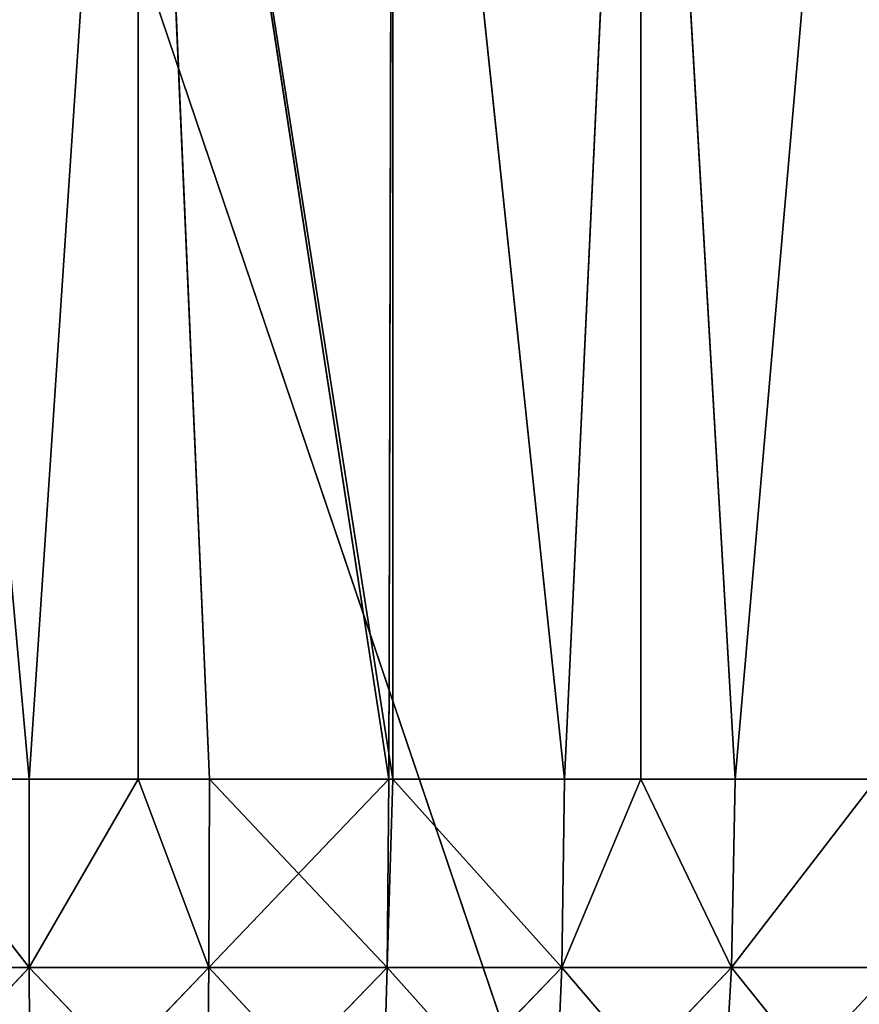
# Model space of a CAD drawing. Extents: x 23.4 to 34.4, y 0.2 to 38.3.
# Tile 92 of 256: x 28.8 to 30.6, y 10.3 to 12.4. Entities that reach past the tile are written whole.
import ezdxf

# ---------------------------------------------------------------- set-up
doc = ezdxf.new("R2010")
doc.units = 0
doc.header["$LTSCALE"] = 2.54
doc.layers.get('0').update_dxf_attribs({"color": 13, "linetype": 'CONTINUOUS'})

# ---------------------------------------------------------------- blocks, each defined once
blk = doc.blocks.new('SZCZOTKA_DO_WC_MOURO_-_WOL')
at = {"color": 0}
for p, q in [((33.237, 0.2835, 0.09), (25.037, 24.4835, 0.09)), ((33.237, 0.2835, 0.09), (25.037, 24.4835, 0.09)), ((28.8404, 10.7974, 0.8412), (28.5268, 14.2835, 0.8625)), ((28.8404, 10.7974, 0.8412), (28.5268, 14.2835, 0.8625)), ((28.5268, 14.2835, 8.3175), (28.8404, 10.7974, 8.3388)), ((28.5268, 14.2835, 8.3175), (28.8404, 10.7974, 8.3388)), ((28.8404, 10.7974, 0.8412), (29.0739, 14.2835, 0.8425)), ((28.8404, 10.7974, 0.8412), (29.0739, 14.2835, 0.8425)), ((28.8404, 10.7974, 8.3388), (29.0739, 14.2835, 8.3375)), ((28.8404, 10.7974, 8.3388), (29.0739, 14.2835, 8.3375)), ((29.0739, 10.7974, 0.8425), (29.0739, 14.2835, 0.8425)), ((29.0739, 14.2835, 0.8425), (29.2264, 10.7974, 0.8512)), ((29.0739, 10.7974, 0.8425), (29.0739, 14.2835, 0.8425)), ((29.6181, 10.7974, 0.9024), (29.0739, 14.2835, 0.8425)), ((29.6181, 10.7974, 0.9024), (29.0739, 14.2835, 0.8425)), ((29.6093, 10.7974, 0.9008), (29.0739, 14.2835, 0.8425)), ((29.6093, 10.7974, 0.9008), (29.0739, 14.2835, 0.8425)), ((29.0739, 14.2835, 0.8425), (29.2264, 10.7974, 0.8512)), ((29.0739, 14.2835, 8.3375), (29.6093, 10.7974, 8.2792)), ((29.0739, 14.2835, 8.3375), (29.6093, 10.7974, 8.2792)), ((29.0739, 14.2835, 8.3375), (29.2264, 10.7974, 8.3288)), ((29.0739, 10.7974, 8.3375), (29.0739, 14.2835, 8.3375)), ((29.0739, 10.7974, 8.3375), (29.0739, 14.2835, 8.3375)), ((29.0739, 14.2835, 8.3375), (29.2264, 10.7974, 8.3288)), ((29.6181, 14.2835, 8.2776), (29.6093, 10.7974, 8.2792)), ((29.6181, 14.2835, 8.2776), (29.6093, 10.7974, 8.2792)), ((29.985, 10.7974, 0.9894), (29.6181, 14.2835, 0.9024)), ((29.985, 10.7974, 0.9894), (29.6181, 14.2835, 0.9024)), ((29.6181, 10.7974, 0.9024), (29.6181, 14.2835, 0.9024)), ((29.6181, 10.7974, 0.9024), (29.6181, 14.2835, 0.9024)), ((29.6181, 14.2835, 8.2776), (29.985, 10.7974, 8.1906)), ((29.6181, 14.2835, 8.2776), (29.985, 10.7974, 8.1906)), ((29.6181, 14.2835, 8.2776), (29.6181, 10.7974, 8.2776)), ((29.6181, 14.2835, 8.2776), (29.6181, 10.7974, 8.2776)), ((30.1478, 14.2835, 1.0409), (29.985, 10.7974, 0.9894)), ((30.1478, 14.2835, 1.0409), (29.985, 10.7974, 0.9894)), ((30.1478, 14.2835, 8.1391), (29.985, 10.7974, 8.1906)), ((30.1478, 14.2835, 8.1391), (29.985, 10.7974, 8.1906)), ((30.3497, 10.7974, 1.1163), (30.1478, 14.2835, 1.0409)), ((30.3497, 10.7974, 1.1163), (30.1478, 14.2835, 1.0409)), ((30.1478, 10.7974, 1.0409), (30.1478, 14.2835, 1.0409)), ((30.1478, 10.7974, 1.0409), (30.1478, 14.2835, 1.0409)), ((30.1478, 14.2835, 8.1391), (30.3497, 10.7974, 8.0637)), ((30.1478, 14.2835, 8.1391), (30.3497, 10.7974, 8.0637)), ((30.1478, 14.2835, 8.1391), (30.1478, 10.7974, 8.1391)), ((30.1478, 14.2835, 8.1391), (30.1478, 10.7974, 8.1391)), ((30.6516, 14.2835, 1.255), (30.3497, 10.7974, 1.1163)), ((30.6516, 14.2835, 1.255), (30.3497, 10.7974, 1.1163)), ((30.6516, 14.2835, 7.925), (30.3497, 10.7974, 8.0637)), ((30.6516, 14.2835, 7.925), (30.3497, 10.7974, 8.0637)), ((28.5268, 10.7974, 0.8625), (28.8409, 10.395, 0.8614)), ((28.5268, 10.7974, 0.8625), (28.8404, 10.7974, 0.8412)), ((28.5268, 10.7974, 0.8625), (28.8409, 10.395, 0.8614)), ((28.8404, 10.7974, 8.3388), (28.5268, 10.7974, 8.3175)), ((28.5268, 10.7974, 8.3175), (28.8409, 10.395, 8.3186)), ((28.5268, 10.7974, 8.3175), (28.8409, 10.395, 8.3186)), ((28.5268, 10.7974, 0.8625), (28.8404, 10.7974, 0.8412)), ((28.8404, 10.7974, 8.3388), (28.5268, 10.7974, 8.3175)), ((28.8404, 10.7974, 0.8412), (28.8409, 10.395, 0.8614)), ((28.8404, 10.7974, 0.8412), (28.8409, 10.395, 0.8614)), ((28.8404, 10.7974, 0.8412), (29.0739, 10.7974, 0.8425)), ((29.0739, 10.7974, 8.3375), (28.8404, 10.7974, 8.3388)), ((28.8404, 10.7974, 8.3388), (28.8409, 10.395, 8.3186)), ((28.8404, 10.7974, 8.3388), (28.8409, 10.395, 8.3186)), ((28.8404, 10.7974, 0.8412), (29.0739, 10.7974, 0.8425)), ((29.0739, 10.7974, 8.3375), (28.8404, 10.7974, 8.3388)), ((29.0739, 10.7974, 0.8425), (28.8409, 10.395, 0.8614)), ((29.0739, 10.7974, 0.8425), (28.8409, 10.395, 0.8614)), ((29.0739, 10.7974, 8.3375), (28.8409, 10.395, 8.3186)), ((29.0739, 10.7974, 8.3375), (28.8409, 10.395, 8.3186)), ((29.0739, 10.7974, 0.8425), (29.2248, 10.395, 0.8713)), ((29.0739, 10.7974, 0.8425), (29.2264, 10.7974, 0.8512)), ((29.0739, 10.7974, 0.8425), (29.2248, 10.395, 0.8713)), ((29.2264, 10.7974, 8.3288), (29.0739, 10.7974, 8.3375)), ((29.0739, 10.7974, 8.3375), (29.2248, 10.395, 8.3087)), ((29.0739, 10.7974, 8.3375), (29.2248, 10.395, 8.3087)), ((29.0739, 10.7974, 0.8425), (29.2264, 10.7974, 0.8512)), ((29.2264, 10.7974, 8.3288), (29.0739, 10.7974, 8.3375)), ((29.2264, 10.7974, 0.8512), (29.2248, 10.395, 0.8713)), ((29.2264, 10.7974, 0.8512), (29.2248, 10.395, 0.8713)), ((29.6093, 10.7974, 0.9008), (29.2248, 10.395, 0.8713)), ((29.6093, 10.7974, 0.9008), (29.2248, 10.395, 0.8713)), ((29.2264, 10.7974, 8.3288), (29.2248, 10.395, 8.3087)), ((29.2264, 10.7974, 8.3288), (29.2248, 10.395, 8.3087)), ((29.2264, 10.7974, 0.8512), (29.6093, 10.7974, 0.9008)), ((29.6093, 10.7974, 8.2792), (29.2264, 10.7974, 8.3288)), ((29.2264, 10.7974, 8.3288), (29.6056, 10.395, 8.2594)), ((29.2264, 10.7974, 8.3288), (29.6056, 10.395, 8.2594)), ((29.2264, 10.7974, 0.8512), (29.6093, 10.7974, 0.9008)), ((29.6093, 10.7974, 8.2792), (29.2264, 10.7974, 8.3288)), ((29.6093, 10.7974, 0.9008), (29.6056, 10.395, 0.9206)), ((29.6093, 10.7974, 0.9008), (29.6056, 10.395, 0.9206)), ((29.6181, 10.7974, 0.9024), (29.6056, 10.395, 0.9206)), ((29.6181, 10.7974, 0.9024), (29.6056, 10.395, 0.9206)), ((29.6181, 10.7974, 8.2776), (29.6056, 10.395, 8.2594)), ((29.6093, 10.7974, 8.2792), (29.6056, 10.395, 8.2594)), ((29.6181, 10.7974, 8.2776), (29.6056, 10.395, 8.2594)), ((29.6093, 10.7974, 8.2792), (29.6056, 10.395, 8.2594)), ((29.6093, 10.7974, 0.9008), (29.6181, 10.7974, 0.9024)), ((29.6181, 10.7974, 8.2776), (29.6093, 10.7974, 8.2792)), ((29.6093, 10.7974, 0.9008), (29.6181, 10.7974, 0.9024)), ((29.6181, 10.7974, 8.2776), (29.6093, 10.7974, 8.2792)), ((29.6181, 10.7974, 0.9024), (29.9794, 10.395, 1.0088)), ((29.6181, 10.7974, 0.9024), (29.985, 10.7974, 0.9894)), ((29.6181, 10.7974, 0.9024), (29.9794, 10.395, 1.0088)), ((29.985, 10.7974, 8.1906), (29.6181, 10.7974, 8.2776)), ((29.6181, 10.7974, 8.2776), (29.9794, 10.395, 8.1712)), ((29.6181, 10.7974, 8.2776), (29.9794, 10.395, 8.1712)), ((29.6181, 10.7974, 0.9024), (29.985, 10.7974, 0.9894)), ((29.985, 10.7974, 8.1906), (29.6181, 10.7974, 8.2776)), ((29.985, 10.7974, 0.9894), (29.9794, 10.395, 1.0088)), ((29.985, 10.7974, 0.9894), (29.9794, 10.395, 1.0088)), ((30.1478, 10.7974, 1.0409), (29.9794, 10.395, 1.0088)), ((30.1478, 10.7974, 1.0409), (29.9794, 10.395, 1.0088)), ((30.1478, 10.7974, 8.1391), (29.9794, 10.395, 8.1712)), ((29.985, 10.7974, 8.1906), (29.9794, 10.395, 8.1712)), ((30.1478, 10.7974, 8.1391), (29.9794, 10.395, 8.1712)), ((29.985, 10.7974, 8.1906), (29.9794, 10.395, 8.1712)), ((29.985, 10.7974, 0.9894), (30.1478, 10.7974, 1.0409)), ((30.1478, 10.7974, 8.1391), (29.985, 10.7974, 8.1906)), ((29.985, 10.7974, 0.9894), (30.1478, 10.7974, 1.0409)), ((30.1478, 10.7974, 8.1391), (29.985, 10.7974, 8.1906)), ((30.1478, 10.7974, 1.0409), (30.3421, 10.395, 1.135)), ((30.1478, 10.7974, 1.0409), (30.3497, 10.7974, 1.1163)), ((30.1478, 10.7974, 1.0409), (30.3421, 10.395, 1.135)), ((30.3497, 10.7974, 8.0637), (30.1478, 10.7974, 8.1391)), ((30.1478, 10.7974, 8.1391), (30.3421, 10.395, 8.045)), ((30.1478, 10.7974, 8.1391), (30.3421, 10.395, 8.045)), ((30.1478, 10.7974, 1.0409), (30.3497, 10.7974, 1.1163)), ((30.3497, 10.7974, 8.0637), (30.1478, 10.7974, 8.1391)), ((30.3497, 10.7974, 1.1163), (30.3421, 10.395, 1.135)), ((30.3497, 10.7974, 1.1163), (30.3421, 10.395, 1.135)), ((30.6516, 10.7974, 1.255), (30.3421, 10.395, 1.135)), ((30.6516, 10.7974, 1.255), (30.3421, 10.395, 1.135)), ((30.6516, 10.7974, 7.925), (30.3421, 10.395, 8.045)), ((30.3497, 10.7974, 8.0637), (30.3421, 10.395, 8.045)), ((30.6516, 10.7974, 7.925), (30.3421, 10.395, 8.045)), ((30.3497, 10.7974, 8.0637), (30.3421, 10.395, 8.045)), ((30.3497, 10.7974, 1.1163), (30.6516, 10.7974, 1.255)), ((30.6516, 10.7974, 7.925), (30.3497, 10.7974, 8.0637)), ((30.3497, 10.7974, 1.1163), (30.6516, 10.7974, 1.255)), ((30.6516, 10.7974, 7.925), (30.3497, 10.7974, 8.0637)), ((28.8409, 10.395, 0.8614), (28.4581, 10.395, 0.891)), ((28.4581, 10.395, 8.289), (28.8409, 10.395, 8.3186)), ((28.4581, 10.395, 8.289), (28.8409, 10.395, 8.3186)), ((28.8409, 10.395, 0.8614), (28.4581, 10.395, 0.891)), ((28.4658, 9.9966, 0.9509), (28.8409, 10.395, 0.8614)), ((28.4658, 9.9966, 0.9509), (28.8409, 10.395, 0.8614)), ((29.2248, 10.395, 0.8713), (28.8409, 10.395, 0.8614)), ((28.8409, 10.395, 8.3186), (29.2248, 10.395, 8.3087)), ((28.8425, 9.9966, 8.2583), (28.8409, 10.395, 8.3186)), ((28.8425, 9.9966, 8.2583), (28.8409, 10.395, 8.3186)), ((29.2202, 9.9966, 8.2486), (28.8409, 10.395, 8.3186)), ((29.2202, 9.9966, 8.2486), (28.8409, 10.395, 8.3186)), ((28.8409, 10.395, 8.3186), (29.2248, 10.395, 8.3087)), ((28.8425, 9.9966, 0.9217), (28.8409, 10.395, 0.8614)), ((29.2248, 10.395, 0.8713), (28.8409, 10.395, 0.8614)), ((28.8425, 9.9966, 0.9217), (28.8409, 10.395, 0.8614)), ((28.8425, 9.9966, 0.9217), (29.2248, 10.395, 0.8713)), ((28.8425, 9.9966, 0.9217), (29.2248, 10.395, 0.8713)), ((29.2202, 9.9966, 8.2486), (29.2248, 10.395, 8.3087)), ((29.2202, 9.9966, 8.2486), (29.2248, 10.395, 8.3087)), ((29.2202, 9.9966, 0.9314), (29.6056, 10.395, 0.9206)), ((29.2202, 9.9966, 0.9314), (29.6056, 10.395, 0.9206)), ((29.2202, 9.9966, 0.9314), (29.2248, 10.395, 0.8713)), ((29.2202, 9.9966, 0.9314), (29.2248, 10.395, 0.8713)), ((29.6056, 10.395, 0.9206), (29.2248, 10.395, 0.8713)), ((29.2248, 10.395, 8.3087), (29.6056, 10.395, 8.2594)), ((29.5948, 9.9966, 8.2), (29.2248, 10.395, 8.3087)), ((29.5948, 9.9966, 8.2), (29.2248, 10.395, 8.3087)), ((29.2248, 10.395, 8.3087), (29.6056, 10.395, 8.2594)), ((29.6056, 10.395, 0.9206), (29.2248, 10.395, 0.8713)), ((29.5948, 9.9966, 8.2), (29.6056, 10.395, 8.2594)), ((29.5948, 9.9966, 8.2), (29.6056, 10.395, 8.2594)), ((29.5948, 9.9966, 0.98), (29.9794, 10.395, 1.0088)), ((29.5948, 9.9966, 0.98), (29.9794, 10.395, 1.0088)), ((29.5948, 9.9966, 0.98), (29.6056, 10.395, 0.9206)), ((29.5948, 9.9966, 0.98), (29.6056, 10.395, 0.9206)), ((29.9794, 10.395, 1.0088), (29.6056, 10.395, 0.9206)), ((29.6056, 10.395, 8.2594), (29.9794, 10.395, 8.1712)), ((29.9625, 9.9966, 8.1133), (29.6056, 10.395, 8.2594)), ((29.9625, 9.9966, 8.1133), (29.6056, 10.395, 8.2594)), ((29.6056, 10.395, 8.2594), (29.9794, 10.395, 8.1712)), ((29.9794, 10.395, 1.0088), (29.6056, 10.395, 0.9206)), ((29.9625, 9.9966, 8.1133), (29.9794, 10.395, 8.1712)), ((29.9625, 9.9966, 8.1133), (29.9794, 10.395, 8.1712)), ((29.9625, 9.9966, 1.0667), (30.3421, 10.395, 1.135)), ((29.9625, 9.9966, 1.0667), (30.3421, 10.395, 1.135)), ((29.9625, 9.9966, 1.0667), (29.9794, 10.395, 1.0088)), ((29.9625, 9.9966, 1.0667), (29.9794, 10.395, 1.0088)), ((30.3421, 10.395, 1.135), (29.9794, 10.395, 1.0088)), ((29.9794, 10.395, 8.1712), (30.3421, 10.395, 8.045)), ((30.3194, 9.9966, 7.9891), (29.9794, 10.395, 8.1712)), ((30.3194, 9.9966, 7.9891), (29.9794, 10.395, 8.1712)), ((29.9794, 10.395, 8.1712), (30.3421, 10.395, 8.045)), ((30.3421, 10.395, 1.135), (29.9794, 10.395, 1.0088)), ((30.3194, 9.9966, 7.9891), (30.3421, 10.395, 8.045)), ((30.3194, 9.9966, 7.9891), (30.3421, 10.395, 8.045)), ((30.3194, 9.9966, 1.1909), (30.3421, 10.395, 1.135)), ((30.3194, 9.9966, 1.1909), (30.3421, 10.395, 1.135)), ((30.6899, 10.395, 1.2978), (30.3421, 10.395, 1.135)), ((30.3421, 10.395, 8.045), (30.6899, 10.395, 7.8822)), ((30.6615, 9.9966, 7.829), (30.3421, 10.395, 8.045)), ((30.6615, 9.9966, 7.829), (30.3421, 10.395, 8.045)), ((30.3421, 10.395, 8.045), (30.6899, 10.395, 7.8822)), ((30.6899, 10.395, 1.2978), (30.3421, 10.395, 1.135))]:
    blk.add_line(p, q, dxfattribs=at)
mesh = blk.add_polyface(dxfattribs=at)
corners = [(34.437, 37.7835, 8.99), (23.437, 0.7835, 8.99), (23.437, 37.7835, 8.99)]
mesh.append_faces([[corners[k] for k in face] for face in [(0, 1, 2)]], dxfattribs={"color": 0})
mesh = blk.add_polyface(dxfattribs=at)
corners = [(34.437, 37.7835, 8.99), (33.937, 0.2835, 8.99), (23.437, 0.7835, 8.99)]
mesh.append_faces([[corners[k] for k in face] for face in [(0, 1, 2)]], dxfattribs={"color": 0})
mesh = blk.add_polyface(dxfattribs=at)
corners = [(34.437, 37.7835, 9.19), (23.437, 37.7835, 9.19), (34.437, 0.7835, 9.19)]
mesh.append_faces([[corners[k] for k in face] for face in [(0, 1, 2)]], dxfattribs={"color": 0})
mesh = blk.add_polyface(dxfattribs=at)
corners = [(34.437, 0.7835, 9.19), (23.437, 37.7835, 9.19), (23.437, 0.7835, 9.19)]
mesh.append_faces([[corners[k] for k in face] for face in [(0, 1, 2)]], dxfattribs={"color": 0})
mesh = blk.add_polyface(dxfattribs=at)
corners = [(33.237, 0.2835, 0.09), (24.637, 0.2835, 0.09), (25.037, 24.4835, 0.09)]
mesh.append_faces([[corners[k] for k in face] for face in [(0, 1, 2)]], dxfattribs={"color": 0})
mesh = blk.add_polyface(dxfattribs=at)
corners = [(33.237, 0.2835, 0.19), (32.837, 24.4835, 0.19), (24.637, 0.2835, 0.19)]
mesh.append_faces([[corners[k] for k in face] for face in [(0, 1, 2)]], dxfattribs={"color": 0})
mesh = blk.add_polyface(dxfattribs=at)
corners = [(32.837, 24.4835, 0.19), (25.037, 24.4835, 0.19), (24.637, 0.2835, 0.19)]
mesh.append_faces([[corners[k] for k in face] for face in [(0, 1, 2)]], dxfattribs={"color": 0})
mesh = blk.add_polyface(dxfattribs=at)
corners = [(33.237, 0.2835, 0.09), (25.037, 24.4835, 0.09), (32.837, 24.4835, 0.09)]
mesh.append_faces([[corners[k] for k in face] for face in [(0, 1, 2)]], dxfattribs={"color": 0})
mesh = blk.add_polyface(dxfattribs=at)
corners = [(29.0739, 14.2835, 0.8425), (28.8404, 10.7974, 0.8412), (28.5268, 14.2835, 0.8625)]
mesh.append_faces([[corners[k] for k in face] for face in [(0, 1, 2)]], dxfattribs={"color": 0})
mesh = blk.add_polyface(dxfattribs=at)
corners = [(28.8404, 10.7974, 0.8412), (28.5268, 10.7974, 0.8625), (28.5268, 14.2835, 0.8625)]
mesh.append_faces([[corners[k] for k in face] for face in [(0, 1, 2)]], dxfattribs={"color": 0})
mesh = blk.add_polyface(dxfattribs=at)
corners = [(29.0739, 14.2835, 8.3375), (28.5268, 14.2835, 8.3175), (28.8404, 10.7974, 8.3388)]
mesh.append_faces([[corners[k] for k in face] for face in [(0, 1, 2)]], dxfattribs={"color": 0})
mesh = blk.add_polyface(dxfattribs=at)
corners = [(28.8404, 10.7974, 8.3388), (28.5268, 14.2835, 8.3175), (28.5268, 10.7974, 8.3175)]
mesh.append_faces([[corners[k] for k in face] for face in [(0, 1, 2)]], dxfattribs={"color": 0})
mesh = blk.add_polyface(dxfattribs=at)
corners = [(29.0739, 10.7974, 0.8425), (28.8404, 10.7974, 0.8412), (29.0739, 14.2835, 0.8425)]
mesh.append_faces([[corners[k] for k in face] for face in [(0, 1, 2)]], dxfattribs={"color": 0})
mesh = blk.add_polyface(dxfattribs=at)
corners = [(29.0739, 14.2835, 8.3375), (28.8404, 10.7974, 8.3388), (29.0739, 10.7974, 8.3375)]
mesh.append_faces([[corners[k] for k in face] for face in [(0, 1, 2)]], dxfattribs={"color": 0})
mesh = blk.add_polyface(dxfattribs=at)
corners = [(29.2264, 10.7974, 0.8512), (29.0739, 10.7974, 0.8425), (29.0739, 14.2835, 0.8425)]
mesh.append_faces([[corners[k] for k in face] for face in [(0, 1, 2)]], dxfattribs={"color": 0})
mesh = blk.add_polyface(dxfattribs=at)
corners = [(29.6181, 10.7974, 0.9024), (29.0739, 14.2835, 0.8425), (29.6181, 14.2835, 0.9024)]
mesh.append_faces([[corners[k] for k in face] for face in [(0, 1, 2)]], dxfattribs={"color": 0})
mesh = blk.add_polyface(dxfattribs=at)
corners = [(29.6181, 10.7974, 0.9024), (29.6093, 10.7974, 0.9008), (29.0739, 14.2835, 0.8425)]
mesh.append_faces([[corners[k] for k in face] for face in [(0, 1, 2)]], dxfattribs={"color": 0})
mesh = blk.add_polyface(dxfattribs=at)
corners = [(29.6093, 10.7974, 0.9008), (29.2264, 10.7974, 0.8512), (29.0739, 14.2835, 0.8425)]
mesh.append_faces([[corners[k] for k in face] for face in [(0, 1, 2)]], dxfattribs={"color": 0})
mesh = blk.add_polyface(dxfattribs=at)
corners = [(29.6181, 14.2835, 8.2776), (29.0739, 14.2835, 8.3375), (29.6093, 10.7974, 8.2792)]
mesh.append_faces([[corners[k] for k in face] for face in [(0, 1, 2)]], dxfattribs={"color": 0})
mesh = blk.add_polyface(dxfattribs=at)
corners = [(29.6093, 10.7974, 8.2792), (29.0739, 14.2835, 8.3375), (29.2264, 10.7974, 8.3288)]
mesh.append_faces([[corners[k] for k in face] for face in [(0, 1, 2)]], dxfattribs={"color": 0})
mesh = blk.add_polyface(dxfattribs=at)
corners = [(29.2264, 10.7974, 8.3288), (29.0739, 14.2835, 8.3375), (29.0739, 10.7974, 8.3375)]
mesh.append_faces([[corners[k] for k in face] for face in [(0, 1, 2)]], dxfattribs={"color": 0})
mesh = blk.add_polyface(dxfattribs=at)
corners = [(29.6181, 14.2835, 8.2776), (29.6093, 10.7974, 8.2792), (29.6181, 10.7974, 8.2776)]
mesh.append_faces([[corners[k] for k in face] for face in [(0, 1, 2)]], dxfattribs={"color": 0})
mesh = blk.add_polyface(dxfattribs=at)
corners = [(30.1478, 14.2835, 1.0409), (29.985, 10.7974, 0.9894), (29.6181, 14.2835, 0.9024)]
mesh.append_faces([[corners[k] for k in face] for face in [(0, 1, 2)]], dxfattribs={"color": 0})
mesh = blk.add_polyface(dxfattribs=at)
corners = [(29.985, 10.7974, 0.9894), (29.6181, 10.7974, 0.9024), (29.6181, 14.2835, 0.9024)]
mesh.append_faces([[corners[k] for k in face] for face in [(0, 1, 2)]], dxfattribs={"color": 0})
mesh = blk.add_polyface(dxfattribs=at)
corners = [(30.1478, 14.2835, 8.1391), (29.6181, 14.2835, 8.2776), (29.985, 10.7974, 8.1906)]
mesh.append_faces([[corners[k] for k in face] for face in [(0, 1, 2)]], dxfattribs={"color": 0})
mesh = blk.add_polyface(dxfattribs=at)
corners = [(29.985, 10.7974, 8.1906), (29.6181, 14.2835, 8.2776), (29.6181, 10.7974, 8.2776)]
mesh.append_faces([[corners[k] for k in face] for face in [(0, 1, 2)]], dxfattribs={"color": 0})
mesh = blk.add_polyface(dxfattribs=at)
corners = [(30.1478, 10.7974, 1.0409), (29.985, 10.7974, 0.9894), (30.1478, 14.2835, 1.0409)]
mesh.append_faces([[corners[k] for k in face] for face in [(0, 1, 2)]], dxfattribs={"color": 0})
mesh = blk.add_polyface(dxfattribs=at)
corners = [(30.1478, 14.2835, 8.1391), (29.985, 10.7974, 8.1906), (30.1478, 10.7974, 8.1391)]
mesh.append_faces([[corners[k] for k in face] for face in [(0, 1, 2)]], dxfattribs={"color": 0})
mesh = blk.add_polyface(dxfattribs=at)
corners = [(30.6516, 14.2835, 1.255), (30.3497, 10.7974, 1.1163), (30.1478, 14.2835, 1.0409)]
mesh.append_faces([[corners[k] for k in face] for face in [(0, 1, 2)]], dxfattribs={"color": 0})
mesh = blk.add_polyface(dxfattribs=at)
corners = [(30.3497, 10.7974, 1.1163), (30.1478, 10.7974, 1.0409), (30.1478, 14.2835, 1.0409)]
mesh.append_faces([[corners[k] for k in face] for face in [(0, 1, 2)]], dxfattribs={"color": 0})
mesh = blk.add_polyface(dxfattribs=at)
corners = [(30.6516, 14.2835, 7.925), (30.1478, 14.2835, 8.1391), (30.3497, 10.7974, 8.0637)]
mesh.append_faces([[corners[k] for k in face] for face in [(0, 1, 2)]], dxfattribs={"color": 0})
mesh = blk.add_polyface(dxfattribs=at)
corners = [(30.3497, 10.7974, 8.0637), (30.1478, 14.2835, 8.1391), (30.1478, 10.7974, 8.1391)]
mesh.append_faces([[corners[k] for k in face] for face in [(0, 1, 2)]], dxfattribs={"color": 0})
mesh = blk.add_polyface(dxfattribs=at)
corners = [(30.6516, 10.7974, 1.255), (30.3497, 10.7974, 1.1163), (30.6516, 14.2835, 1.255)]
mesh.append_faces([[corners[k] for k in face] for face in [(0, 1, 2)]], dxfattribs={"color": 0})
mesh = blk.add_polyface(dxfattribs=at)
corners = [(30.6516, 14.2835, 7.925), (30.3497, 10.7974, 8.0637), (30.6516, 10.7974, 7.925)]
mesh.append_faces([[corners[k] for k in face] for face in [(0, 1, 2)]], dxfattribs={"color": 0})
mesh = blk.add_polyface(dxfattribs=at)
corners = [(28.8409, 10.395, 0.8614), (28.4581, 10.395, 0.891), (28.5268, 10.7974, 0.8625)]
mesh.append_faces([[corners[k] for k in face] for face in [(0, 1, 2)]], dxfattribs={"color": 0})
mesh = blk.add_polyface(dxfattribs=at)
corners = [(28.8409, 10.395, 8.3186), (28.5268, 10.7974, 8.3175), (28.4581, 10.395, 8.289)]
mesh.append_faces([[corners[k] for k in face] for face in [(0, 1, 2)]], dxfattribs={"color": 0})
mesh = blk.add_polyface(dxfattribs=at)
corners = [(28.8409, 10.395, 0.8614), (28.5268, 10.7974, 0.8625), (28.8404, 10.7974, 0.8412)]
mesh.append_faces([[corners[k] for k in face] for face in [(0, 1, 2)]], dxfattribs={"color": 0})
mesh = blk.add_polyface(dxfattribs=at)
corners = [(28.8409, 10.395, 8.3186), (28.8404, 10.7974, 8.3388), (28.5268, 10.7974, 8.3175)]
mesh.append_faces([[corners[k] for k in face] for face in [(0, 1, 2)]], dxfattribs={"color": 0})
mesh = blk.add_polyface(dxfattribs=at)
corners = [(29.0739, 10.7974, 0.8425), (28.8409, 10.395, 0.8614), (28.8404, 10.7974, 0.8412)]
mesh.append_faces([[corners[k] for k in face] for face in [(0, 1, 2)]], dxfattribs={"color": 0})
mesh = blk.add_polyface(dxfattribs=at)
corners = [(29.0739, 10.7974, 8.3375), (28.8404, 10.7974, 8.3388), (28.8409, 10.395, 8.3186)]
mesh.append_faces([[corners[k] for k in face] for face in [(0, 1, 2)]], dxfattribs={"color": 0})
mesh = blk.add_polyface(dxfattribs=at)
corners = [(29.2248, 10.395, 0.8713), (28.8409, 10.395, 0.8614), (29.0739, 10.7974, 0.8425)]
mesh.append_faces([[corners[k] for k in face] for face in [(0, 1, 2)]], dxfattribs={"color": 0})
mesh = blk.add_polyface(dxfattribs=at)
corners = [(29.2248, 10.395, 8.3087), (29.0739, 10.7974, 8.3375), (28.8409, 10.395, 8.3186)]
mesh.append_faces([[corners[k] for k in face] for face in [(0, 1, 2)]], dxfattribs={"color": 0})
mesh = blk.add_polyface(dxfattribs=at)
corners = [(29.2264, 10.7974, 0.8512), (29.2248, 10.395, 0.8713), (29.0739, 10.7974, 0.8425)]
mesh.append_faces([[corners[k] for k in face] for face in [(0, 1, 2)]], dxfattribs={"color": 0})
mesh = blk.add_polyface(dxfattribs=at)
corners = [(29.2264, 10.7974, 8.3288), (29.0739, 10.7974, 8.3375), (29.2248, 10.395, 8.3087)]
mesh.append_faces([[corners[k] for k in face] for face in [(0, 1, 2)]], dxfattribs={"color": 0})
mesh = blk.add_polyface(dxfattribs=at)
corners = [(29.6093, 10.7974, 0.9008), (29.2248, 10.395, 0.8713), (29.2264, 10.7974, 0.8512)]
mesh.append_faces([[corners[k] for k in face] for face in [(0, 1, 2)]], dxfattribs={"color": 0})
mesh = blk.add_polyface(dxfattribs=at)
corners = [(29.6093, 10.7974, 0.9008), (29.6056, 10.395, 0.9206), (29.2248, 10.395, 0.8713)]
mesh.append_faces([[corners[k] for k in face] for face in [(0, 1, 2)]], dxfattribs={"color": 0})
mesh = blk.add_polyface(dxfattribs=at)
corners = [(29.6056, 10.395, 8.2594), (29.2264, 10.7974, 8.3288), (29.2248, 10.395, 8.3087)]
mesh.append_faces([[corners[k] for k in face] for face in [(0, 1, 2)]], dxfattribs={"color": 0})
mesh = blk.add_polyface(dxfattribs=at)
corners = [(29.6093, 10.7974, 8.2792), (29.2264, 10.7974, 8.3288), (29.6056, 10.395, 8.2594)]
mesh.append_faces([[corners[k] for k in face] for face in [(0, 1, 2)]], dxfattribs={"color": 0})
mesh = blk.add_polyface(dxfattribs=at)
corners = [(29.6181, 10.7974, 0.9024), (29.6056, 10.395, 0.9206), (29.6093, 10.7974, 0.9008)]
mesh.append_faces([[corners[k] for k in face] for face in [(0, 1, 2)]], dxfattribs={"color": 0})
mesh = blk.add_polyface(dxfattribs=at)
corners = [(29.9794, 10.395, 1.0088), (29.6056, 10.395, 0.9206), (29.6181, 10.7974, 0.9024)]
mesh.append_faces([[corners[k] for k in face] for face in [(0, 1, 2)]], dxfattribs={"color": 0})
mesh = blk.add_polyface(dxfattribs=at)
corners = [(29.9794, 10.395, 8.1712), (29.6181, 10.7974, 8.2776), (29.6056, 10.395, 8.2594)]
mesh.append_faces([[corners[k] for k in face] for face in [(0, 1, 2)]], dxfattribs={"color": 0})
mesh = blk.add_polyface(dxfattribs=at)
corners = [(29.6181, 10.7974, 8.2776), (29.6093, 10.7974, 8.2792), (29.6056, 10.395, 8.2594)]
mesh.append_faces([[corners[k] for k in face] for face in [(0, 1, 2)]], dxfattribs={"color": 0})
mesh = blk.add_polyface(dxfattribs=at)
corners = [(29.985, 10.7974, 0.9894), (29.9794, 10.395, 1.0088), (29.6181, 10.7974, 0.9024)]
mesh.append_faces([[corners[k] for k in face] for face in [(0, 1, 2)]], dxfattribs={"color": 0})
mesh = blk.add_polyface(dxfattribs=at)
corners = [(29.985, 10.7974, 8.1906), (29.6181, 10.7974, 8.2776), (29.9794, 10.395, 8.1712)]
mesh.append_faces([[corners[k] for k in face] for face in [(0, 1, 2)]], dxfattribs={"color": 0})
mesh = blk.add_polyface(dxfattribs=at)
corners = [(30.1478, 10.7974, 1.0409), (29.9794, 10.395, 1.0088), (29.985, 10.7974, 0.9894)]
mesh.append_faces([[corners[k] for k in face] for face in [(0, 1, 2)]], dxfattribs={"color": 0})
mesh = blk.add_polyface(dxfattribs=at)
corners = [(30.3421, 10.395, 1.135), (29.9794, 10.395, 1.0088), (30.1478, 10.7974, 1.0409)]
mesh.append_faces([[corners[k] for k in face] for face in [(0, 1, 2)]], dxfattribs={"color": 0})
mesh = blk.add_polyface(dxfattribs=at)
corners = [(30.3421, 10.395, 8.045), (30.1478, 10.7974, 8.1391), (29.9794, 10.395, 8.1712)]
mesh.append_faces([[corners[k] for k in face] for face in [(0, 1, 2)]], dxfattribs={"color": 0})
mesh = blk.add_polyface(dxfattribs=at)
corners = [(30.1478, 10.7974, 8.1391), (29.985, 10.7974, 8.1906), (29.9794, 10.395, 8.1712)]
mesh.append_faces([[corners[k] for k in face] for face in [(0, 1, 2)]], dxfattribs={"color": 0})
mesh = blk.add_polyface(dxfattribs=at)
corners = [(30.3497, 10.7974, 1.1163), (30.3421, 10.395, 1.135), (30.1478, 10.7974, 1.0409)]
mesh.append_faces([[corners[k] for k in face] for face in [(0, 1, 2)]], dxfattribs={"color": 0})
mesh = blk.add_polyface(dxfattribs=at)
corners = [(30.3497, 10.7974, 8.0637), (30.1478, 10.7974, 8.1391), (30.3421, 10.395, 8.045)]
mesh.append_faces([[corners[k] for k in face] for face in [(0, 1, 2)]], dxfattribs={"color": 0})
mesh = blk.add_polyface(dxfattribs=at)
corners = [(30.6516, 10.7974, 1.255), (30.3421, 10.395, 1.135), (30.3497, 10.7974, 1.1163)]
mesh.append_faces([[corners[k] for k in face] for face in [(0, 1, 2)]], dxfattribs={"color": 0})
mesh = blk.add_polyface(dxfattribs=at)
corners = [(30.6899, 10.395, 1.2978), (30.3421, 10.395, 1.135), (30.6516, 10.7974, 1.255)]
mesh.append_faces([[corners[k] for k in face] for face in [(0, 1, 2)]], dxfattribs={"color": 0})
mesh = blk.add_polyface(dxfattribs=at)
corners = [(30.6899, 10.395, 7.8822), (30.6516, 10.7974, 7.925), (30.3421, 10.395, 8.045)]
mesh.append_faces([[corners[k] for k in face] for face in [(0, 1, 2)]], dxfattribs={"color": 0})
mesh = blk.add_polyface(dxfattribs=at)
corners = [(30.6516, 10.7974, 7.925), (30.3497, 10.7974, 8.0637), (30.3421, 10.395, 8.045)]
mesh.append_faces([[corners[k] for k in face] for face in [(0, 1, 2)]], dxfattribs={"color": 0})
mesh = blk.add_polyface(dxfattribs=at)
corners = [(28.8425, 9.9966, 8.2583), (28.4581, 10.395, 8.289), (28.4658, 9.9966, 8.2291)]
mesh.append_faces([[corners[k] for k in face] for face in [(0, 1, 2)]], dxfattribs={"color": 0})
mesh = blk.add_polyface(dxfattribs=at)
corners = [(28.8425, 9.9966, 8.2583), (28.8409, 10.395, 8.3186), (28.4581, 10.395, 8.289)]
mesh.append_faces([[corners[k] for k in face] for face in [(0, 1, 2)]], dxfattribs={"color": 0})
mesh = blk.add_polyface(dxfattribs=at)
corners = [(28.8409, 10.395, 0.8614), (28.4658, 9.9966, 0.9509), (28.4581, 10.395, 0.891)]
mesh.append_faces([[corners[k] for k in face] for face in [(0, 1, 2)]], dxfattribs={"color": 0})
mesh = blk.add_polyface(dxfattribs=at)
corners = [(28.8425, 9.9966, 0.9217), (28.4658, 9.9966, 0.9509), (28.8409, 10.395, 0.8614)]
mesh.append_faces([[corners[k] for k in face] for face in [(0, 1, 2)]], dxfattribs={"color": 0})
mesh = blk.add_polyface(dxfattribs=at)
corners = [(29.2202, 9.9966, 8.2486), (28.8409, 10.395, 8.3186), (28.8425, 9.9966, 8.2583)]
mesh.append_faces([[corners[k] for k in face] for face in [(0, 1, 2)]], dxfattribs={"color": 0})
mesh = blk.add_polyface(dxfattribs=at)
corners = [(29.2248, 10.395, 8.3087), (28.8409, 10.395, 8.3186), (29.2202, 9.9966, 8.2486)]
mesh.append_faces([[corners[k] for k in face] for face in [(0, 1, 2)]], dxfattribs={"color": 0})
mesh = blk.add_polyface(dxfattribs=at)
corners = [(29.2248, 10.395, 0.8713), (28.8425, 9.9966, 0.9217), (28.8409, 10.395, 0.8614)]
mesh.append_faces([[corners[k] for k in face] for face in [(0, 1, 2)]], dxfattribs={"color": 0})
mesh = blk.add_polyface(dxfattribs=at)
corners = [(29.2248, 10.395, 0.8713), (29.2202, 9.9966, 0.9314), (28.8425, 9.9966, 0.9217)]
mesh.append_faces([[corners[k] for k in face] for face in [(0, 1, 2)]], dxfattribs={"color": 0})
mesh = blk.add_polyface(dxfattribs=at)
corners = [(29.5948, 9.9966, 8.2), (29.2248, 10.395, 8.3087), (29.2202, 9.9966, 8.2486)]
mesh.append_faces([[corners[k] for k in face] for face in [(0, 1, 2)]], dxfattribs={"color": 0})
mesh = blk.add_polyface(dxfattribs=at)
corners = [(29.6056, 10.395, 0.9206), (29.5948, 9.9966, 0.98), (29.2202, 9.9966, 0.9314)]
mesh.append_faces([[corners[k] for k in face] for face in [(0, 1, 2)]], dxfattribs={"color": 0})
mesh = blk.add_polyface(dxfattribs=at)
corners = [(29.6056, 10.395, 0.9206), (29.2202, 9.9966, 0.9314), (29.2248, 10.395, 0.8713)]
mesh.append_faces([[corners[k] for k in face] for face in [(0, 1, 2)]], dxfattribs={"color": 0})
mesh = blk.add_polyface(dxfattribs=at)
corners = [(29.6056, 10.395, 8.2594), (29.2248, 10.395, 8.3087), (29.5948, 9.9966, 8.2)]
mesh.append_faces([[corners[k] for k in face] for face in [(0, 1, 2)]], dxfattribs={"color": 0})
mesh = blk.add_polyface(dxfattribs=at)
corners = [(29.9625, 9.9966, 8.1133), (29.6056, 10.395, 8.2594), (29.5948, 9.9966, 8.2)]
mesh.append_faces([[corners[k] for k in face] for face in [(0, 1, 2)]], dxfattribs={"color": 0})
mesh = blk.add_polyface(dxfattribs=at)
corners = [(29.9794, 10.395, 1.0088), (29.9625, 9.9966, 1.0667), (29.5948, 9.9966, 0.98)]
mesh.append_faces([[corners[k] for k in face] for face in [(0, 1, 2)]], dxfattribs={"color": 0})
mesh = blk.add_polyface(dxfattribs=at)
corners = [(29.9794, 10.395, 1.0088), (29.5948, 9.9966, 0.98), (29.6056, 10.395, 0.9206)]
mesh.append_faces([[corners[k] for k in face] for face in [(0, 1, 2)]], dxfattribs={"color": 0})
mesh = blk.add_polyface(dxfattribs=at)
corners = [(29.9794, 10.395, 8.1712), (29.6056, 10.395, 8.2594), (29.9625, 9.9966, 8.1133)]
mesh.append_faces([[corners[k] for k in face] for face in [(0, 1, 2)]], dxfattribs={"color": 0})
mesh = blk.add_polyface(dxfattribs=at)
corners = [(30.3194, 9.9966, 7.9891), (29.9794, 10.395, 8.1712), (29.9625, 9.9966, 8.1133)]
mesh.append_faces([[corners[k] for k in face] for face in [(0, 1, 2)]], dxfattribs={"color": 0})
mesh = blk.add_polyface(dxfattribs=at)
corners = [(30.3421, 10.395, 1.135), (30.3194, 9.9966, 1.1909), (29.9625, 9.9966, 1.0667)]
mesh.append_faces([[corners[k] for k in face] for face in [(0, 1, 2)]], dxfattribs={"color": 0})
mesh = blk.add_polyface(dxfattribs=at)
corners = [(30.3421, 10.395, 1.135), (29.9625, 9.9966, 1.0667), (29.9794, 10.395, 1.0088)]
mesh.append_faces([[corners[k] for k in face] for face in [(0, 1, 2)]], dxfattribs={"color": 0})
mesh = blk.add_polyface(dxfattribs=at)
corners = [(30.3421, 10.395, 8.045), (29.9794, 10.395, 8.1712), (30.3194, 9.9966, 7.9891)]
mesh.append_faces([[corners[k] for k in face] for face in [(0, 1, 2)]], dxfattribs={"color": 0})
mesh = blk.add_polyface(dxfattribs=at)
corners = [(30.6615, 9.9966, 7.829), (30.3421, 10.395, 8.045), (30.3194, 9.9966, 7.9891)]
mesh.append_faces([[corners[k] for k in face] for face in [(0, 1, 2)]], dxfattribs={"color": 0})
mesh = blk.add_polyface(dxfattribs=at)
corners = [(30.6899, 10.395, 1.2978), (30.6615, 9.9966, 1.351), (30.3194, 9.9966, 1.1909)]
mesh.append_faces([[corners[k] for k in face] for face in [(0, 1, 2)]], dxfattribs={"color": 0})
mesh = blk.add_polyface(dxfattribs=at)
corners = [(30.6899, 10.395, 1.2978), (30.3194, 9.9966, 1.1909), (30.3421, 10.395, 1.135)]
mesh.append_faces([[corners[k] for k in face] for face in [(0, 1, 2)]], dxfattribs={"color": 0})
mesh = blk.add_polyface(dxfattribs=at)
corners = [(30.6899, 10.395, 7.8822), (30.3421, 10.395, 8.045), (30.6615, 9.9966, 7.829)]
mesh.append_faces([[corners[k] for k in face] for face in [(0, 1, 2)]], dxfattribs={"color": 0})

msp = doc.modelspace()

# ---------------------------------------------------------------- block references
at = {"color": 0}
msp.add_blockref('SZCZOTKA_DO_WC_MOURO_-_WOL', (0, 0), dxfattribs=at)

doc.saveas('drawing.dxf')
